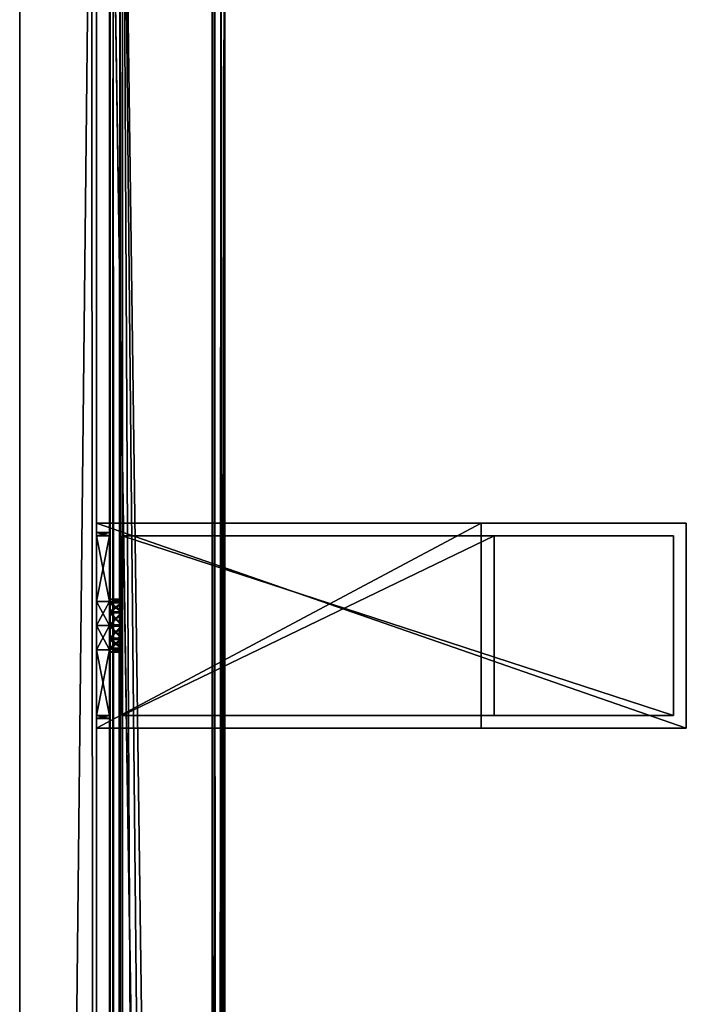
# Model space of a CAD drawing. Header units: metres. Extents: x 0 to 1003, y -954 to 49.
# Tile 26 of 27: x 951 to 1003, y -105 to -28. Entities that reach past the tile are written whole.
import ezdxf

# ---------------------------------------------------------------- set-up
doc = ezdxf.new("R2010")
doc.units = ezdxf.units.M

msp = doc.modelspace()

# ---------------------------------------------------------------- linework, layer by layer
at = {"layer": 'Y2A97'}
for points in [[(966.479675, -529.002625), (958.312683, 4.012834), (967.312683, 13.012834)], [(967.312683, -516.935669), (966.479675, -529.002625), (967.312683, 13.012834)], [(966.484253, 12.184372, 6.785111), (966.705566, -515.611328, 6.719441), (967.024475, 12.724623, 6.502149)], [(967.16156, -516.570007, 6.328299), (967.024475, 12.724623, 6.502149), (966.705566, -515.611328, 6.719441)], [(967.26355, 12.9637, 6.109252), (967.024475, 12.724623, 6.502149), (967.16156, -516.570007, 6.328299)], [(967.27948, -516.852844, 6.055089), (967.26355, 12.9637, 6.109252), (967.16156, -516.570007, 6.328299)], [(967.312683, 13.012834, 5.8), (967.26355, 12.9637, 6.109252), (967.27948, -516.852844, 6.055089)], [(967.312683, -516.935669, 5.8), (967.312683, 13.012834, 5.8), (967.27948, -516.852844, 6.055089)], [(967.312683, -516.935669, 5.8), (967.312683, -516.935669), (967.312683, 13.012834, 5.8)], [(967.312683, -516.935669), (967.312683, 13.012834), (967.312683, 13.012834, 5.8)], [(966.312256, 12.012419, 6.8), (959.312683, 5.012834, 6.8), (966.312256, -514.90918, 6.8)], [(966.312256, 12.012419, 6.8), (966.312256, -514.90918, 6.8), (966.484253, 12.184372, 6.785111)], [(966.312256, -514.90918, 6.8), (966.705566, -515.611328, 6.719441), (966.484253, 12.184372, 6.785111)], [(958.600647, 4.300764, 6.501865), (958.726807, -508.817932, 6.610183), (959.140747, 4.840896, 6.785042)], [(959.140747, 4.840896, 6.785042), (958.726807, -508.817932, 6.610183), (959.312683, -509.027802, 6.8)], [(959.312683, 5.012834, 6.8), (959.140747, 4.840896, 6.785042), (959.312683, -509.027802, 6.8)], [(962.064819, -510.450348, 6.8), (959.312683, 5.012834, 6.8), (959.312683, -509.027802, 6.8)], [(964.436768, -512.443359, 6.8), (959.312683, 5.012834, 6.8), (962.064819, -510.450348, 6.8)], [(966.312256, -514.90918, 6.8), (959.312683, 5.012834, 6.8), (964.436768, -512.443359, 6.8)], [(958.312683, 4.012834, 5.799586), (958.312683, -508.687012, 5.799586), (958.361694, 4.061841, 6.108867)], [(958.312683, -508.687012, 5.799586), (958.422424, -508.720306, 6.255084), (958.361694, 4.061841, 6.108867)], [(966.479675, -529.002625), (966.417236, -529.453918), (958.312683, 4.012834)], [(966.417236, -529.453918), (958.312683, -508.687012), (958.312683, 4.012834)], [(958.312683, -508.687012), (958.312683, -508.687012, 5.799586), (958.312683, 4.012834)], [(958.312683, -508.687012, 5.799586), (958.312683, 4.012834, 5.799586), (958.312683, 4.012834)], [(958.361694, 4.061841, 6.108867), (958.422424, -508.720306, 6.255084), (958.600647, 4.300764, 6.501865)], [(958.422424, -508.720306, 6.255084), (958.726807, -508.817932, 6.610183), (958.600647, 4.300764, 6.501865)]]:
    msp.add_3dface(points, dxfattribs=at)
at = {"layer": 'Y2A9701'}
for points in [[(957.299866, -67.795776, 805), (957.299866, -67.045776, 797), (957.299866, -68.045776, 798)], [(957.299866, -83.045776, 813), (957.299866, -67.045776, 813), (957.299866, -68.045776, 812)], [(957.299866, -68.045776, 812), (957.299866, -67.045776, 813), (957.299866, -68.045776, 806.887451)], [(957.299866, -68.045776, 806.887451), (957.299866, -67.045776, 813), (957.299866, -67.795776, 805)], [(957.299866, -67.045776, 813), (957.299866, -67.045776, 797), (957.299866, -67.795776, 805)], [(957.299866, -83.045776, 797), (957.299866, -68.045776, 798), (957.299866, -67.045776, 797)], [(1003.299866, -67.045776, 797), (1003.299866, -83.045776, 797), (957.299866, -67.045776, 797)], [(1003.299866, -83.045776, 797), (957.299866, -83.045776, 797), (957.299866, -67.045776, 797)], [(1003.299866, -67.045776, 1197), (957.299866, -67.045776, 1181), (957.299866, -67.045776, 1197)], [(957.299866, -67.045776, 1181), (1003.299866, -67.045776, 1197), (987.299866, -67.045776, 1181)], [(1003.299866, -67.045776, 797), (957.299866, -67.045776, 797), (987.299866, -67.045776, 813)], [(987.299866, -67.045776, 813), (957.299866, -67.045776, 797), (957.299866, -67.045776, 813)], [(987.299866, -83.045776, 813), (987.299866, -67.045776, 813), (957.299866, -83.045776, 813)], [(987.299866, -67.045776, 813), (957.299866, -67.045776, 813), (957.299866, -83.045776, 813)], [(957.299866, -67.795776, 1189), (957.299866, -67.045776, 1181), (957.299866, -68.045776, 1182)], [(957.299866, -83.045776, 1197), (957.299866, -67.045776, 1197), (957.299866, -68.045776, 1196)], [(957.299866, -68.045776, 1196), (957.299866, -67.045776, 1197), (957.299866, -68.045776, 1190.887451)], [(957.299866, -68.045776, 1190.887451), (957.299866, -67.045776, 1197), (957.299866, -67.795776, 1189)], [(957.299866, -67.045776, 1197), (957.299866, -67.045776, 1181), (957.299866, -67.795776, 1189)], [(957.299866, -83.045776, 1181), (957.299866, -68.045776, 1182), (957.299866, -67.045776, 1181)], [(1003.299866, -67.045776, 1197), (957.299866, -67.045776, 1197), (1003.299866, -83.045776, 1197)], [(957.299866, -67.045776, 1197), (957.299866, -83.045776, 1197), (1003.299866, -83.045776, 1197)], [(987.299866, -83.045776, 1181), (957.299866, -83.045776, 1181), (987.299866, -67.045776, 1181)], [(957.299866, -83.045776, 1181), (957.299866, -67.045776, 1181), (987.299866, -67.045776, 1181)], [(987.299866, -83.045776, 1181), (987.299866, -67.045776, 1181), (987.299866, -83.045776, 813)], [(987.299866, -67.045776, 1181), (987.299866, -67.045776, 813), (987.299866, -83.045776, 813)], [(1003.299866, -67.045776, 1197), (1003.299866, -67.045776, 797), (987.299866, -67.045776, 1181)], [(987.299866, -67.045776, 1181), (1003.299866, -67.045776, 797), (987.299866, -67.045776, 813)], [(1003.299866, -83.045776, 797), (1003.299866, -67.045776, 797), (1003.299866, -83.045776, 1197)], [(1003.299866, -67.045776, 797), (1003.299866, -67.045776, 1197), (1003.299866, -83.045776, 1197)], [(957.299866, -68.045776, 803.112549), (957.299866, -67.795776, 805), (957.299866, -68.045776, 798)], [(958.299866, -68.045776, 803.112549), (958.299866, -67.795776, 805), (957.299866, -68.045776, 803.112549)], [(958.299866, -67.795776, 805), (957.299866, -67.795776, 805), (957.299866, -68.045776, 803.112549)], [(958.299866, -67.795776, 805), (958.299866, -68.045776, 806.887451), (957.299866, -67.795776, 805)], [(958.299866, -68.045776, 806.887451), (957.299866, -68.045776, 806.887451), (957.299866, -67.795776, 805)], [(957.299866, -68.045776, 1187.112549), (957.299866, -67.795776, 1189), (957.299866, -68.045776, 1182)], [(957.299866, -68.045776, 1190.887451), (957.299866, -67.795776, 1189), (958.299866, -68.045776, 1190.887451)], [(957.299866, -67.795776, 1189), (958.299866, -67.795776, 1189), (958.299866, -68.045776, 1190.887451)], [(957.299866, -67.795776, 1189), (957.299866, -68.045776, 1187.112549), (958.299866, -67.795776, 1189)], [(957.299866, -68.045776, 1187.112549), (958.299866, -68.045776, 1187.112549), (958.299866, -67.795776, 1189)], [(957.299866, -73.158318, 812), (957.299866, -75.045776, 812.25), (957.299866, -68.045776, 812)], [(957.299866, -68.045776, 798), (957.299866, -75.045776, 797.75), (957.299866, -73.158318, 798)], [(957.299866, -75.045776, 812.25), (957.299866, -83.045776, 813), (957.299866, -68.045776, 812)], [(957.299866, -68.045776, 798), (957.299866, -83.045776, 797), (957.299866, -75.045776, 797.75)], [(958.299866, -68.045776, 798), (958.299866, -68.045776, 803.112549), (957.299866, -68.045776, 798)], [(958.299866, -68.045776, 803.112549), (957.299866, -68.045776, 803.112549), (957.299866, -68.045776, 798)], [(958.299866, -68.045776, 806.887451), (958.299866, -68.045776, 812), (957.299866, -68.045776, 806.887451)], [(958.299866, -68.045776, 812), (957.299866, -68.045776, 812), (957.299866, -68.045776, 806.887451)], [(957.299866, -68.045776, 812), (958.299866, -68.045776, 812), (957.299866, -73.158318, 812)], [(958.299866, -68.045776, 812), (958.299866, -73.158318, 812), (957.299866, -73.158318, 812)], [(958.299866, -68.045776, 798), (957.299866, -68.045776, 798), (958.299866, -73.158318, 798)], [(957.299866, -68.045776, 798), (957.299866, -73.158318, 798), (958.299866, -73.158318, 798)], [(957.299866, -73.158318, 1196), (957.299866, -75.045776, 1196.25), (957.299866, -68.045776, 1196)], [(957.299866, -68.045776, 1182), (957.299866, -75.045776, 1181.75), (957.299866, -73.158318, 1182)], [(957.299866, -75.045776, 1196.25), (957.299866, -83.045776, 1197), (957.299866, -68.045776, 1196)], [(957.299866, -68.045776, 1182), (957.299866, -83.045776, 1181), (957.299866, -75.045776, 1181.75)], [(958.299866, -68.045776, 1190.887451), (958.299866, -68.045776, 1196), (957.299866, -68.045776, 1190.887451)], [(958.299866, -68.045776, 1196), (957.299866, -68.045776, 1196), (957.299866, -68.045776, 1190.887451)], [(958.299866, -68.045776, 1182), (958.299866, -68.045776, 1187.112549), (957.299866, -68.045776, 1182)], [(958.299866, -68.045776, 1187.112549), (957.299866, -68.045776, 1187.112549), (957.299866, -68.045776, 1182)], [(957.299866, -68.045776, 1182), (957.299866, -73.158318, 1182), (958.299866, -68.045776, 1182)], [(957.299866, -73.158318, 1182), (958.299866, -73.158318, 1182), (958.299866, -68.045776, 1182)], [(958.299866, -68.045776, 1196), (958.299866, -73.158318, 1196), (957.299866, -68.045776, 1196)], [(958.299866, -73.158318, 1196), (957.299866, -73.158318, 1196), (957.299866, -68.045776, 1196)], [(958.299866, -72.979355, 805.048767), (958.299866, -73.280586, 806.075439), (958.299866, -67.795776, 805)], [(958.299866, -73.280586, 806.075439), (958.299866, -74.05481, 806.813965), (958.299866, -67.795776, 805)], [(958.299866, -67.795776, 805), (958.299866, -74.05481, 806.813965), (958.299866, -68.045776, 806.887451)], [(958.299866, -68.045776, 803.112549), (958.299866, -72.979355, 805.048767), (958.299866, -67.795776, 805)], [(958.299866, -72.979355, 1188.951172), (958.299866, -73.231812, 1189.990967), (958.299866, -67.795776, 1189)], [(958.299866, -73.231812, 1189.990967), (958.299866, -73.970329, 1190.765137), (958.299866, -67.795776, 1189)], [(958.299866, -67.795776, 1189), (958.299866, -73.970329, 1190.765137), (958.299866, -68.045776, 1190.887451)], [(958.299866, -68.045776, 1187.112549), (958.299866, -72.979355, 1188.951172), (958.299866, -67.795776, 1189)], [(958.299866, -73.158318, 812), (958.299866, -68.045776, 812), (958.299866, -74.05481, 806.813965)], [(958.299866, -74.05481, 806.813965), (958.299866, -68.045776, 812), (958.299866, -68.045776, 806.887451)], [(958.299866, -73.970329, 803.234802), (958.299866, -73.231812, 804.009033), (958.299866, -68.045776, 803.112549)], [(958.299866, -73.231812, 804.009033), (958.299866, -72.979355, 805.048767), (958.299866, -68.045776, 803.112549)], [(958.299866, -73.158318, 798), (958.299866, -74.997002, 802.933594), (958.299866, -68.045776, 798)], [(958.299866, -74.997002, 802.933594), (958.299866, -73.970329, 803.234802), (958.299866, -68.045776, 798)], [(958.299866, -68.045776, 798), (958.299866, -73.970329, 803.234802), (958.299866, -68.045776, 803.112549)], [(958.299866, -74.05481, 1187.186035), (958.299866, -68.045776, 1187.112549), (958.299866, -73.158318, 1182)], [(958.299866, -73.158318, 1182), (958.299866, -68.045776, 1187.112549), (958.299866, -68.045776, 1182)], [(958.299866, -73.970329, 1190.765137), (958.299866, -74.997002, 1191.066406), (958.299866, -68.045776, 1190.887451)], [(958.299866, -74.997002, 1191.066406), (958.299866, -73.158318, 1196), (958.299866, -68.045776, 1190.887451)], [(958.299866, -68.045776, 1190.887451), (958.299866, -73.158318, 1196), (958.299866, -68.045776, 1196)], [(958.299866, -74.05481, 1187.186035), (958.299866, -73.280586, 1187.924561), (958.299866, -68.045776, 1187.112549)], [(958.299866, -73.280586, 1187.924561), (958.299866, -72.979355, 1188.951172), (958.299866, -68.045776, 1187.112549)], [(1002.299866, -68.045776, 798), (959.299866, -68.045776, 798), (1002.299866, -82.045776, 798)], [(959.299866, -68.045776, 798), (959.299866, -82.045776, 798), (1002.299866, -82.045776, 798)], [(988.299866, -82.045776, 812), (959.299866, -82.045776, 812), (988.299866, -68.045776, 812)], [(959.299866, -82.045776, 812), (959.299866, -68.045776, 812), (988.299866, -68.045776, 812)], [(959.299866, -68.045776, 1196), (959.299866, -68.045776, 1182), (1002.299866, -68.045776, 1196)], [(959.299866, -68.045776, 1182), (988.299866, -68.045776, 1182), (1002.299866, -68.045776, 1196)], [(1002.299866, -68.045776, 798), (988.299866, -68.045776, 812), (959.299866, -68.045776, 798)], [(988.299866, -68.045776, 812), (959.299866, -68.045776, 812), (959.299866, -68.045776, 798)], [(959.299866, -68.045776, 812), (959.299866, -82.045776, 812), (959.299866, -75.094551, 807.066406)], [(959.299866, -82.045776, 798), (959.299866, -68.045776, 798), (959.299866, -74.997002, 802.933594)], [(959.299866, -74.997002, 802.933594), (959.299866, -68.045776, 798), (959.299866, -73.970329, 803.234802)], [(959.299866, -73.970329, 803.234802), (959.299866, -68.045776, 798), (959.299866, -73.231812, 804.009033)], [(959.299866, -73.231812, 804.009033), (959.299866, -68.045776, 798), (959.299866, -72.979355, 805.048767)], [(959.299866, -72.979355, 805.048767), (959.299866, -68.045776, 798), (959.299866, -73.280586, 806.075439)], [(959.299866, -68.045776, 798), (959.299866, -68.045776, 812), (959.299866, -73.280586, 806.075439)], [(959.299866, -73.280586, 806.075439), (959.299866, -68.045776, 812), (959.299866, -74.05481, 806.813965)], [(959.299866, -68.045776, 812), (959.299866, -75.094551, 807.066406), (959.299866, -74.05481, 806.813965)], [(1002.299866, -68.045776, 1196), (1002.299866, -82.045776, 1196), (959.299866, -68.045776, 1196)], [(1002.299866, -82.045776, 1196), (959.299866, -82.045776, 1196), (959.299866, -68.045776, 1196)], [(988.299866, -82.045776, 1182), (988.299866, -68.045776, 1182), (959.299866, -82.045776, 1182)], [(988.299866, -68.045776, 1182), (959.299866, -68.045776, 1182), (959.299866, -82.045776, 1182)], [(959.299866, -82.045776, 1182), (959.299866, -68.045776, 1182), (959.299866, -74.05481, 1187.186035)], [(959.299866, -74.05481, 1187.186035), (959.299866, -68.045776, 1182), (959.299866, -73.280586, 1187.924561)], [(959.299866, -73.280586, 1187.924561), (959.299866, -68.045776, 1182), (959.299866, -72.979355, 1188.951172)], [(959.299866, -72.979355, 1188.951172), (959.299866, -68.045776, 1182), (959.299866, -73.231812, 1189.990967)], [(959.299866, -73.231812, 1189.990967), (959.299866, -68.045776, 1196), (959.299866, -73.970329, 1190.765137)], [(959.299866, -68.045776, 1196), (959.299866, -73.231812, 1189.990967), (959.299866, -68.045776, 1182)], [(959.299866, -73.970329, 1190.765137), (959.299866, -68.045776, 1196), (959.299866, -74.997002, 1191.066406)], [(959.299866, -68.045776, 1196), (959.299866, -82.045776, 1196), (959.299866, -74.997002, 1191.066406)], [(988.299866, -82.045776, 1182), (988.299866, -82.045776, 812), (988.299866, -68.045776, 1182)], [(988.299866, -82.045776, 812), (988.299866, -68.045776, 812), (988.299866, -68.045776, 1182)], [(1002.299866, -68.045776, 1196), (988.299866, -68.045776, 1182), (1002.299866, -68.045776, 798)], [(988.299866, -68.045776, 1182), (988.299866, -68.045776, 812), (1002.299866, -68.045776, 798)], [(1002.299866, -82.045776, 798), (1002.299866, -82.045776, 1196), (1002.299866, -68.045776, 798)], [(1002.299866, -82.045776, 1196), (1002.299866, -68.045776, 1196), (1002.299866, -68.045776, 798)], [(958.299866, -73.158318, 812), (958.299866, -75.045776, 812.25), (957.299866, -73.158318, 812)], [(958.299866, -75.045776, 812.25), (957.299866, -75.045776, 812.25), (957.299866, -73.158318, 812)], [(958.299866, -75.045776, 797.75), (958.299866, -73.158318, 798), (957.299866, -75.045776, 797.75)], [(958.299866, -73.158318, 798), (957.299866, -73.158318, 798), (957.299866, -75.045776, 797.75)], [(957.299866, -73.158318, 1182), (957.299866, -75.045776, 1181.75), (958.299866, -73.158318, 1182)], [(957.299866, -75.045776, 1181.75), (958.299866, -75.045776, 1181.75), (958.299866, -73.158318, 1182)], [(957.299866, -75.045776, 1196.25), (957.299866, -73.158318, 1196), (958.299866, -75.045776, 1196.25)], [(957.299866, -73.158318, 1196), (958.299866, -73.158318, 1196), (958.299866, -75.045776, 1196.25)], [(958.299866, -73.280586, 806.075439), (958.299866, -72.979355, 805.048767), (959.299866, -73.280586, 806.075439)], [(959.299866, -73.280586, 806.075439), (958.299866, -72.979355, 805.048767), (959.299866, -72.979355, 805.048767)], [(958.299866, -72.979355, 805.048767), (958.299866, -73.231812, 804.009033), (959.299866, -72.979355, 805.048767)], [(959.299866, -72.979355, 805.048767), (958.299866, -73.231812, 804.009033), (959.299866, -73.231812, 804.009033)], [(959.299866, -73.280586, 1187.924561), (959.299866, -72.979355, 1188.951172), (958.299866, -73.280586, 1187.924561)], [(958.299866, -73.280586, 1187.924561), (959.299866, -72.979355, 1188.951172), (958.299866, -72.979355, 1188.951172)], [(959.299866, -72.979355, 1188.951172), (959.299866, -73.231812, 1189.990967), (958.299866, -72.979355, 1188.951172)], [(958.299866, -72.979355, 1188.951172), (959.299866, -73.231812, 1189.990967), (958.299866, -73.231812, 1189.990967)], [(958.299866, -73.158318, 798), (958.299866, -75.045776, 797.75), (958.299866, -74.997002, 802.933594)], [(958.299866, -75.045776, 812.25), (958.299866, -73.158318, 812), (958.299866, -75.094551, 807.066406)], [(958.299866, -75.094551, 807.066406), (958.299866, -73.158318, 812), (958.299866, -74.05481, 806.813965)], [(958.299866, -73.158318, 1196), (958.299866, -74.997002, 1191.066406), (958.299866, -75.045776, 1196.25)], [(958.299866, -75.045776, 1181.75), (958.299866, -74.05481, 1187.186035), (958.299866, -73.158318, 1182)], [(959.299866, -73.970329, 803.234802), (959.299866, -73.231812, 804.009033), (958.299866, -73.970329, 803.234802)], [(958.299866, -73.970329, 803.234802), (959.299866, -73.231812, 804.009033), (958.299866, -73.231812, 804.009033)], [(958.299866, -73.970329, 1190.765137), (958.299866, -73.231812, 1189.990967), (959.299866, -73.970329, 1190.765137)], [(959.299866, -73.970329, 1190.765137), (958.299866, -73.231812, 1189.990967), (959.299866, -73.231812, 1189.990967)], [(959.299866, -74.05481, 806.813965), (958.299866, -73.280586, 806.075439), (959.299866, -73.280586, 806.075439)], [(958.299866, -73.280586, 806.075439), (959.299866, -74.05481, 806.813965), (958.299866, -74.05481, 806.813965)], [(958.299866, -74.05481, 1187.186035), (959.299866, -73.280586, 1187.924561), (958.299866, -73.280586, 1187.924561)], [(959.299866, -73.280586, 1187.924561), (958.299866, -74.05481, 1187.186035), (959.299866, -74.05481, 1187.186035)], [(959.299866, -74.997002, 802.933594), (959.299866, -73.970329, 803.234802), (958.299866, -74.997002, 802.933594)], [(958.299866, -74.997002, 802.933594), (959.299866, -73.970329, 803.234802), (958.299866, -73.970329, 803.234802)], [(958.299866, -74.997002, 1191.066406), (958.299866, -73.970329, 1190.765137), (959.299866, -74.997002, 1191.066406)], [(959.299866, -74.997002, 1191.066406), (958.299866, -73.970329, 1190.765137), (959.299866, -73.970329, 1190.765137)], [(959.299866, -74.05481, 806.813965), (959.299866, -75.094551, 807.066406), (958.299866, -74.05481, 806.813965)], [(958.299866, -74.05481, 806.813965), (959.299866, -75.094551, 807.066406), (958.299866, -75.094551, 807.066406)], [(958.299866, -74.05481, 1187.186035), (958.299866, -75.094551, 1186.933594), (959.299866, -74.05481, 1187.186035)], [(959.299866, -74.05481, 1187.186035), (958.299866, -75.094551, 1186.933594), (959.299866, -75.094551, 1186.933594)], [(958.299866, -75.094551, 1186.933594), (958.299866, -74.05481, 1187.186035), (958.299866, -75.045776, 1181.75)], [(959.299866, -75.094551, 1186.933594), (959.299866, -82.045776, 1182), (959.299866, -74.05481, 1187.186035)], [(957.299866, -76.933235, 812), (957.299866, -83.045776, 813), (957.299866, -75.045776, 812.25)], [(957.299866, -75.045776, 797.75), (957.299866, -83.045776, 797), (957.299866, -76.933235, 798)], [(958.299866, -75.045776, 812.25), (958.299866, -76.933235, 812), (957.299866, -75.045776, 812.25)], [(958.299866, -76.933235, 812), (957.299866, -76.933235, 812), (957.299866, -75.045776, 812.25)], [(958.299866, -76.933235, 798), (958.299866, -75.045776, 797.75), (957.299866, -76.933235, 798)], [(958.299866, -75.045776, 797.75), (957.299866, -75.045776, 797.75), (957.299866, -76.933235, 798)], [(957.299866, -76.933235, 1196), (957.299866, -83.045776, 1197), (957.299866, -75.045776, 1196.25)], [(957.299866, -75.045776, 1181.75), (957.299866, -83.045776, 1181), (957.299866, -76.933235, 1182)], [(957.299866, -75.045776, 1181.75), (957.299866, -76.933235, 1182), (958.299866, -75.045776, 1181.75)], [(957.299866, -76.933235, 1182), (958.299866, -76.933235, 1182), (958.299866, -75.045776, 1181.75)], [(957.299866, -76.933235, 1196), (957.299866, -75.045776, 1196.25), (958.299866, -76.933235, 1196)], [(957.299866, -75.045776, 1196.25), (958.299866, -75.045776, 1196.25), (958.299866, -76.933235, 1196)], [(959.299866, -76.036751, 803.186035), (959.299866, -74.997002, 802.933594), (958.299866, -76.036751, 803.186035)], [(958.299866, -76.036751, 803.186035), (959.299866, -74.997002, 802.933594), (958.299866, -74.997002, 802.933594)], [(958.299866, -75.045776, 797.75), (958.299866, -76.933235, 798), (958.299866, -74.997002, 802.933594)], [(958.299866, -74.997002, 802.933594), (958.299866, -76.933235, 798), (958.299866, -76.036751, 803.186035)], [(958.299866, -76.036751, 1190.813965), (958.299866, -74.997002, 1191.066406), (959.299866, -76.036751, 1190.813965)], [(959.299866, -76.036751, 1190.813965), (958.299866, -74.997002, 1191.066406), (959.299866, -74.997002, 1191.066406)], [(958.299866, -74.997002, 1191.066406), (958.299866, -76.036751, 1190.813965), (958.299866, -75.045776, 1196.25)], [(958.299866, -76.933235, 812), (958.299866, -75.045776, 812.25), (958.299866, -75.094551, 807.066406)], [(958.299866, -75.045776, 1196.25), (958.299866, -76.036751, 1190.813965), (958.299866, -76.933235, 1196)], [(958.299866, -76.933235, 1182), (958.299866, -75.094551, 1186.933594), (958.299866, -75.045776, 1181.75)], [(959.299866, -75.094551, 807.066406), (959.299866, -76.121231, 806.765198), (958.299866, -75.094551, 807.066406)], [(958.299866, -75.094551, 807.066406), (959.299866, -76.121231, 806.765198), (958.299866, -76.121231, 806.765198)], [(958.299866, -76.121231, 806.765198), (958.299866, -82.045776, 806.887451), (958.299866, -75.094551, 807.066406)], [(958.299866, -82.045776, 806.887451), (958.299866, -82.045776, 812), (958.299866, -75.094551, 807.066406)], [(958.299866, -75.094551, 807.066406), (958.299866, -82.045776, 812), (958.299866, -76.933235, 812)], [(958.299866, -75.094551, 1186.933594), (958.299866, -76.121231, 1187.234863), (959.299866, -75.094551, 1186.933594)], [(959.299866, -75.094551, 1186.933594), (958.299866, -76.121231, 1187.234863), (959.299866, -76.121231, 1187.234863)], [(958.299866, -76.933235, 1182), (958.299866, -82.045776, 1182), (958.299866, -75.094551, 1186.933594)], [(958.299866, -82.045776, 1182), (958.299866, -82.045776, 1187.112549), (958.299866, -75.094551, 1186.933594)], [(958.299866, -75.094551, 1186.933594), (958.299866, -82.045776, 1187.112549), (958.299866, -76.121231, 1187.234863)], [(959.299866, -76.036751, 803.186035), (959.299866, -82.045776, 798), (959.299866, -74.997002, 802.933594)], [(959.299866, -74.997002, 1191.066406), (959.299866, -82.045776, 1196), (959.299866, -76.036751, 1190.813965)], [(959.299866, -75.094551, 807.066406), (959.299866, -82.045776, 812), (959.299866, -76.121231, 806.765198)], [(959.299866, -76.121231, 1187.234863), (959.299866, -82.045776, 1182), (959.299866, -75.094551, 1186.933594)], [(959.299866, -76.036751, 803.186035), (958.299866, -76.810966, 803.924561), (959.299866, -76.810966, 803.924561)], [(958.299866, -76.810966, 803.924561), (959.299866, -76.036751, 803.186035), (958.299866, -76.036751, 803.186035)], [(958.299866, -76.933235, 798), (958.299866, -82.045776, 798), (958.299866, -76.036751, 803.186035)], [(958.299866, -76.036751, 803.186035), (958.299866, -82.045776, 798), (958.299866, -82.045776, 803.112549)], [(958.299866, -82.045776, 803.112549), (958.299866, -76.810966, 803.924561), (958.299866, -76.036751, 803.186035)], [(958.299866, -76.036751, 1190.813965), (959.299866, -76.810966, 1190.075439), (958.299866, -76.810966, 1190.075439)], [(959.299866, -76.810966, 1190.075439), (958.299866, -76.036751, 1190.813965), (959.299866, -76.036751, 1190.813965)], [(958.299866, -76.036751, 1190.813965), (958.299866, -82.045776, 1190.887451), (958.299866, -76.933235, 1196)], [(958.299866, -76.036751, 1190.813965), (958.299866, -82.295776, 1189), (958.299866, -82.045776, 1190.887451)], [(958.299866, -76.810966, 1190.075439), (958.299866, -82.295776, 1189), (958.299866, -76.036751, 1190.813965)], [(959.299866, -76.121231, 806.765198), (959.299866, -76.859741, 805.990967), (958.299866, -76.121231, 806.765198)], [(958.299866, -76.121231, 806.765198), (959.299866, -76.859741, 805.990967), (958.299866, -76.859741, 805.990967)], [(958.299866, -76.859741, 805.990967), (958.299866, -82.045776, 806.887451), (958.299866, -76.121231, 806.765198)], [(958.299866, -76.121231, 1187.234863), (958.299866, -76.859741, 1188.009033), (959.299866, -76.121231, 1187.234863)], [(959.299866, -76.121231, 1187.234863), (958.299866, -76.859741, 1188.009033), (959.299866, -76.859741, 1188.009033)], [(958.299866, -76.121231, 1187.234863), (958.299866, -82.045776, 1187.112549), (958.299866, -76.859741, 1188.009033)], [(959.299866, -76.810966, 803.924561), (959.299866, -82.045776, 798), (959.299866, -76.036751, 803.186035)], [(959.299866, -82.045776, 1196), (959.299866, -76.810966, 1190.075439), (959.299866, -76.036751, 1190.813965)], [(959.299866, -76.121231, 806.765198), (959.299866, -82.045776, 812), (959.299866, -76.859741, 805.990967)], [(959.299866, -76.859741, 1188.009033), (959.299866, -82.045776, 1182), (959.299866, -76.121231, 1187.234863)], [(957.299866, -76.933235, 798), (957.299866, -83.045776, 797), (957.299866, -82.045776, 798)], [(957.299866, -82.045776, 812), (957.299866, -83.045776, 813), (957.299866, -76.933235, 812)], [(958.299866, -76.933235, 798), (957.299866, -76.933235, 798), (958.299866, -82.045776, 798)], [(957.299866, -76.933235, 798), (957.299866, -82.045776, 798), (958.299866, -82.045776, 798)], [(957.299866, -76.933235, 812), (958.299866, -76.933235, 812), (957.299866, -82.045776, 812)], [(958.299866, -76.933235, 812), (958.299866, -82.045776, 812), (957.299866, -82.045776, 812)], [(957.299866, -76.933235, 1182), (957.299866, -83.045776, 1181), (957.299866, -82.045776, 1182)], [(957.299866, -82.045776, 1196), (957.299866, -83.045776, 1197), (957.299866, -76.933235, 1196)], [(958.299866, -76.933235, 1196), (958.299866, -82.045776, 1196), (957.299866, -76.933235, 1196)], [(958.299866, -82.045776, 1196), (957.299866, -82.045776, 1196), (957.299866, -76.933235, 1196)], [(957.299866, -76.933235, 1182), (957.299866, -82.045776, 1182), (958.299866, -76.933235, 1182)], [(957.299866, -82.045776, 1182), (958.299866, -82.045776, 1182), (958.299866, -76.933235, 1182)], [(958.299866, -76.810966, 803.924561), (958.299866, -77.112206, 804.951233), (959.299866, -76.810966, 803.924561)], [(959.299866, -76.810966, 803.924561), (958.299866, -77.112206, 804.951233), (959.299866, -77.112206, 804.951233)], [(958.299866, -76.810966, 803.924561), (958.299866, -82.045776, 803.112549), (958.299866, -77.112206, 804.951233)], [(959.299866, -76.810966, 1190.075439), (959.299866, -77.112206, 1189.048828), (958.299866, -76.810966, 1190.075439)], [(958.299866, -76.810966, 1190.075439), (959.299866, -77.112206, 1189.048828), (958.299866, -77.112206, 1189.048828)], [(958.299866, -77.112206, 1189.048828), (958.299866, -82.295776, 1189), (958.299866, -76.810966, 1190.075439)], [(958.299866, -77.112206, 804.951233), (958.299866, -76.859741, 805.990967), (959.299866, -77.112206, 804.951233)], [(959.299866, -77.112206, 804.951233), (958.299866, -76.859741, 805.990967), (959.299866, -76.859741, 805.990967)], [(958.299866, -77.112206, 804.951233), (958.299866, -82.295776, 805), (958.299866, -76.859741, 805.990967)], [(958.299866, -82.295776, 805), (958.299866, -82.045776, 806.887451), (958.299866, -76.859741, 805.990967)], [(959.299866, -77.112206, 1189.048828), (959.299866, -76.859741, 1188.009033), (958.299866, -77.112206, 1189.048828)], [(958.299866, -77.112206, 1189.048828), (959.299866, -76.859741, 1188.009033), (958.299866, -76.859741, 1188.009033)], [(958.299866, -82.295776, 1189), (958.299866, -76.859741, 1188.009033), (958.299866, -82.045776, 1187.112549)], [(958.299866, -76.859741, 1188.009033), (958.299866, -82.295776, 1189), (958.299866, -77.112206, 1189.048828)], [(958.299866, -76.933235, 1196), (958.299866, -82.045776, 1190.887451), (958.299866, -82.045776, 1196)], [(958.299866, -77.112206, 804.951233), (958.299866, -82.045776, 803.112549), (958.299866, -82.295776, 805)], [(959.299866, -77.112206, 804.951233), (959.299866, -82.045776, 798), (959.299866, -76.810966, 803.924561)], [(959.299866, -82.045776, 1196), (959.299866, -82.045776, 1182), (959.299866, -76.810966, 1190.075439)], [(959.299866, -76.810966, 1190.075439), (959.299866, -82.045776, 1182), (959.299866, -77.112206, 1189.048828)], [(959.299866, -82.045776, 812), (959.299866, -82.045776, 798), (959.299866, -76.859741, 805.990967)], [(959.299866, -76.859741, 805.990967), (959.299866, -82.045776, 798), (959.299866, -77.112206, 804.951233)], [(959.299866, -77.112206, 1189.048828), (959.299866, -82.045776, 1182), (959.299866, -76.859741, 1188.009033)], [(957.299866, -82.045776, 798), (957.299866, -83.045776, 797), (957.299866, -82.045776, 803.112549)], [(957.299866, -82.045776, 803.112549), (957.299866, -83.045776, 797), (957.299866, -82.295776, 805)], [(957.299866, -82.295776, 805), (957.299866, -83.045776, 813), (957.299866, -82.045776, 806.887451)], [(957.299866, -82.045776, 806.887451), (957.299866, -83.045776, 813), (957.299866, -82.045776, 812)], [(958.299866, -82.045776, 806.887451), (958.299866, -82.295776, 805), (957.299866, -82.045776, 806.887451)], [(958.299866, -82.295776, 805), (957.299866, -82.295776, 805), (957.299866, -82.045776, 806.887451)], [(958.299866, -82.295776, 805), (958.299866, -82.045776, 803.112549), (957.299866, -82.295776, 805)], [(958.299866, -82.045776, 803.112549), (957.299866, -82.045776, 803.112549), (957.299866, -82.295776, 805)], [(958.299866, -82.045776, 803.112549), (958.299866, -82.045776, 798), (957.299866, -82.045776, 803.112549)], [(958.299866, -82.045776, 798), (957.299866, -82.045776, 798), (957.299866, -82.045776, 803.112549)], [(958.299866, -82.045776, 812), (958.299866, -82.045776, 806.887451), (957.299866, -82.045776, 812)], [(958.299866, -82.045776, 806.887451), (957.299866, -82.045776, 806.887451), (957.299866, -82.045776, 812)], [(957.299866, -82.045776, 1182), (957.299866, -83.045776, 1181), (957.299866, -82.045776, 1187.112549)], [(957.299866, -82.045776, 1187.112549), (957.299866, -83.045776, 1181), (957.299866, -82.295776, 1189)], [(957.299866, -82.295776, 1189), (957.299866, -83.045776, 1197), (957.299866, -82.045776, 1190.887451)], [(957.299866, -82.045776, 1190.887451), (957.299866, -83.045776, 1197), (957.299866, -82.045776, 1196)], [(957.299866, -82.045776, 1187.112549), (957.299866, -82.295776, 1189), (958.299866, -82.045776, 1187.112549)], [(957.299866, -82.295776, 1189), (958.299866, -82.295776, 1189), (958.299866, -82.045776, 1187.112549)], [(957.299866, -82.295776, 1189), (957.299866, -82.045776, 1190.887451), (958.299866, -82.295776, 1189)], [(957.299866, -82.045776, 1190.887451), (958.299866, -82.045776, 1190.887451), (958.299866, -82.295776, 1189)], [(958.299866, -82.045776, 1196), (958.299866, -82.045776, 1190.887451), (957.299866, -82.045776, 1196)], [(958.299866, -82.045776, 1190.887451), (957.299866, -82.045776, 1190.887451), (957.299866, -82.045776, 1196)], [(958.299866, -82.045776, 1187.112549), (958.299866, -82.045776, 1182), (957.299866, -82.045776, 1187.112549)], [(958.299866, -82.045776, 1182), (957.299866, -82.045776, 1182), (957.299866, -82.045776, 1187.112549)], [(1002.299866, -82.045776, 1196), (959.299866, -82.045776, 1182), (959.299866, -82.045776, 1196)], [(959.299866, -82.045776, 1182), (1002.299866, -82.045776, 1196), (988.299866, -82.045776, 1182)], [(1002.299866, -82.045776, 798), (959.299866, -82.045776, 798), (988.299866, -82.045776, 812)], [(988.299866, -82.045776, 812), (959.299866, -82.045776, 798), (959.299866, -82.045776, 812)], [(1002.299866, -82.045776, 1196), (1002.299866, -82.045776, 798), (988.299866, -82.045776, 1182)], [(988.299866, -82.045776, 1182), (1002.299866, -82.045776, 798), (988.299866, -82.045776, 812)], [(957.299866, -83.045776, 797), (957.299866, -83.045776, 813), (957.299866, -82.295776, 805)], [(957.299866, -83.045776, 1181), (957.299866, -83.045776, 1197), (957.299866, -82.295776, 1189)], [(957.299866, -83.045776, 1197), (957.299866, -83.045776, 1181), (1003.299866, -83.045776, 1197)], [(957.299866, -83.045776, 1181), (987.299866, -83.045776, 1181), (1003.299866, -83.045776, 1197)], [(1003.299866, -83.045776, 797), (987.299866, -83.045776, 813), (957.299866, -83.045776, 797)], [(987.299866, -83.045776, 813), (957.299866, -83.045776, 813), (957.299866, -83.045776, 797)], [(1003.299866, -83.045776, 1197), (987.299866, -83.045776, 1181), (1003.299866, -83.045776, 797)], [(987.299866, -83.045776, 1181), (987.299866, -83.045776, 813), (1003.299866, -83.045776, 797)]]:
    msp.add_3dface(points, dxfattribs=at)
at = {"layer": 'Y2A97012'}
for points in [[(951.299866, -519.099548, 13.5), (956.900391, 1.544305, 13.5), (957.299866, -519.099548, 13.5)], [(951.299866, -14.996019, 13.5), (956.900391, 1.544305, 13.5), (951.299866, -519.099548, 13.5)], [(951.299866, -519.099548, 1980.5), (956.900391, 1.544305, 1980.5), (951.299866, -14.996019, 1980.5)], [(957.299866, -519.099548, 1980.5), (956.900391, 1.544305, 1980.5), (951.299866, -519.099548, 1980.5)], [(957.299866, -519.099548, 13.5), (956.900391, 1.544305, 13.5), (957.299866, -15.045778, 13.5)], [(957.299866, -15.045778, 1980.5), (956.900391, 1.544305, 1980.5), (957.299866, -519.099548, 1980.5)], [(951.299866, -14.996019, 13.5), (951.299866, -519.099548, 13.5), (951.299866, -14.996019, 1980.5)], [(951.299866, -519.099548, 13.5), (951.299866, -519.099548, 1980.5), (951.299866, -14.996019, 1980.5)], [(957.299866, -519.099548, 13.5), (957.299866, -15.045778, 13.5), (957.299866, -519.099548, 1980.5)], [(957.299866, -15.045778, 13.5), (957.299866, -15.045778, 1980.5), (957.299866, -519.099548, 1980.5)]]:
    msp.add_3dface(points, dxfattribs=at)

doc.saveas('drawing.dxf')
